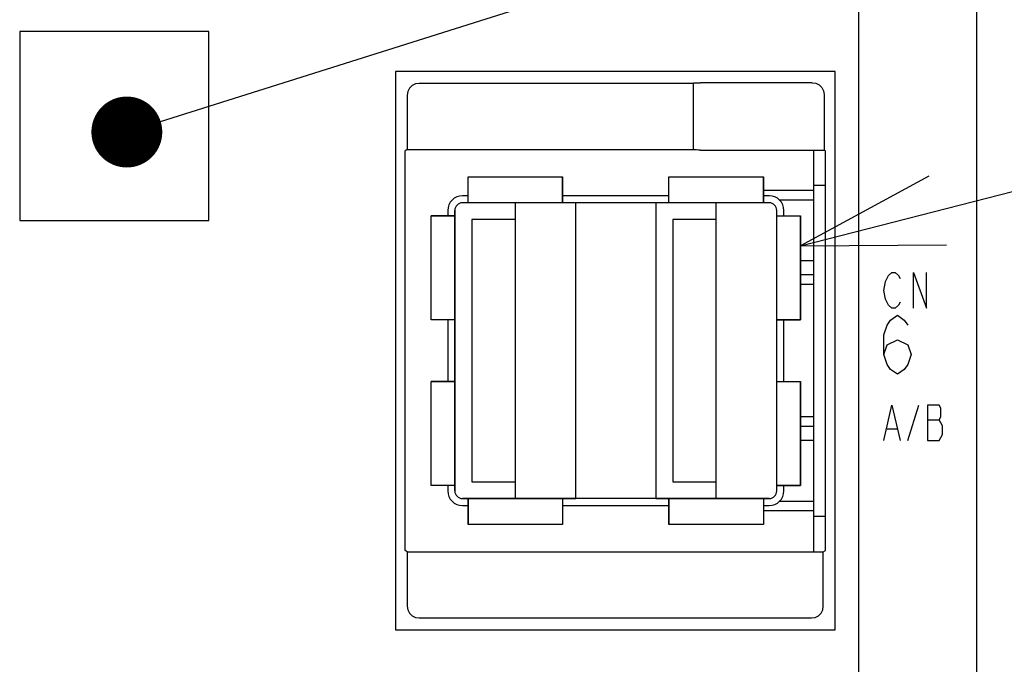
# Model space of a CAD drawing. Extents: x 90 to 1223, y 50 to 821.
# Tile 17 of 34: x 750 to 792, y 586 to 614. Entities that reach past the tile are written whole.
import ezdxf

# ---------------------------------------------------------------- set-up
doc = ezdxf.new("R2010")
doc.units = 0
doc.header["$LTSCALE"] = 69.3
doc.layers.get('0').update_dxf_attribs({"linetype": 'CONTINUOUS'})
for name, color, linetype in [('ALL_AXIS', 7, 'CONTINUOUS'), ('ALL_CURVE', 7, 'CONTINUOUS'), ('ALL_FEATURES', 7, 'CONTINUOUS'), ('ALL_NOTE', 7, 'CONTINUOUS')]:
    doc.layers.add(name, color=color, linetype=linetype)

msp = doc.modelspace()

# ---------------------------------------------------------------- linework, layer by layer
at = {"color": 2, "linetype": 'CONTINUOUS'}
msp.add_line((783.28, 604.186), (812.25, 611.613), dxfattribs=at)
at = {"color": 7, "linetype": 'CONTINUOUS'}
for p, q in [((783.85, 606.52), (781.72, 606.52)), ((783.85, 606.12), (782.397, 606.12)), ((783.85, 603.55), (783.28, 603.55)), ((783.85, 602.95), (783.28, 602.95)), ((783.85, 596.55), (783.28, 596.55)), ((783.85, 595.95), (783.28, 595.95)), ((783.85, 593.38), (782.397, 593.38)), ((783.85, 592.98), (781.72, 592.98))]:
    msp.add_line(p, q, dxfattribs=at)
at = {"color": 2, "linetype": 'CONTINUOUS'}
msp.add_lwpolyline([(788.72, 607.129), (783.28, 604.186), (789.465, 604.223)], dxfattribs=at)
at = {"layer": 'ALL_AXIS', "color": 7, "linetype": 'CONTINUOUS'}
for p, q in [((783.85, 591.25), (783.85, 608.233)), ((783.85, 606.75), (784.336, 606.75)), ((769.22, 606.3), (768.98, 606.3)), ((777.72, 606.3), (773.22, 606.3)), ((781.96, 606.3), (781.72, 606.3)), ((768.36, 605.68), (768.36, 605.45)), ((782.58, 605.45), (782.58, 605.68)), ((768.36, 601.05), (768.36, 598.45)), ((782.58, 598.45), (782.58, 601.05)), ((768.36, 594.05), (768.36, 593.82)), ((782.58, 593.82), (782.58, 594.05)), ((768.98, 593.2), (769.22, 593.2)), ((773.22, 593.2), (777.72, 593.2)), ((781.72, 593.2), (781.96, 593.2)), ((783.85, 592.75), (784.336, 592.75))]:
    msp.add_line(p, q, dxfattribs=at)
for centre, start, end in [((768.98, 605.68), 90, 180), ((781.96, 605.68), 0, 90), ((768.98, 593.82), 180, 270), ((781.96, 593.82), 270, 360)]:
    msp.add_arc(centre, 0.62, start, end, dxfattribs=at)
at = {"layer": 'ALL_CURVE', "color": 40, "linetype": 'CONTINUOUS'}
for p, q in [((769.22, 606), (769.22, 607.1)), ((769.22, 607.1), (773.22, 607.1)), ((773.22, 606), (773.22, 607.1)), ((777.72, 606), (777.72, 607.1)), ((777.72, 607.1), (781.72, 607.1)), ((781.72, 606), (781.72, 607.1)), ((781.96, 606), (768.98, 606)), ((771.22, 593.5), (771.22, 606)), ((779.72, 593.5), (779.72, 606)), ((767.66, 601.05), (767.66, 605.45)), ((768.66, 605.45), (767.66, 605.45)), ((768.66, 593.82), (768.66, 605.68)), ((782.28, 593.82), (782.28, 605.68)), ((782.28, 605.45), (783.28, 605.45)), ((783.28, 601.05), (783.28, 605.45)), ((768.66, 601.05), (767.66, 601.05)), ((782.28, 601.05), (783.28, 601.05)), ((767.66, 594.05), (767.66, 598.45)), ((768.66, 598.45), (767.66, 598.45)), ((782.28, 598.45), (783.28, 598.45)), ((783.28, 594.05), (783.28, 598.45)), ((768.66, 594.05), (767.66, 594.05)), ((782.28, 594.05), (783.28, 594.05)), ((781.96, 593.5), (768.98, 593.5)), ((769.22, 593.5), (769.22, 592.4)), ((773.22, 593.5), (773.22, 592.4)), ((777.72, 593.5), (777.72, 592.4)), ((781.72, 593.5), (781.72, 592.4)), ((773.22, 592.4), (769.22, 592.4)), ((781.72, 592.4), (777.72, 592.4))]:
    msp.add_line(p, q, dxfattribs=at)
at = {"layer": 'ALL_CURVE', "color": 4, "linetype": 'CONTINUOUS'}
for p, q in [((786.875, 602.675), (787.014, 602.925)), ((787.014, 602.925), (787.153, 603.05)), ((787.153, 603.05), (787.293, 603.05)), ((787.293, 603.05), (787.432, 602.925)), ((787.432, 602.925), (787.502, 602.8)), ((788.059, 601.55), (788.059, 603.05)), ((788.059, 603.05), (788.616, 601.55)), ((788.616, 601.55), (788.616, 603.05)), ((786.805, 602.3), (786.875, 602.675)), ((786.875, 601.925), (786.805, 602.3)), ((787.014, 601.675), (786.875, 601.925)), ((787.153, 601.55), (787.014, 601.675)), ((787.293, 601.55), (787.153, 601.55)), ((787.432, 601.675), (787.293, 601.55)), ((787.502, 601.8), (787.432, 601.675)), ((787.095, 601.042), (787.386, 601.25)), ((787.386, 601.25), (787.676, 601.042)), ((786.805, 600.417), (786.95, 600.833)), ((786.95, 600.833), (787.095, 601.042)), ((787.676, 601.042), (787.821, 600.833)), ((786.805, 599.583), (786.805, 600.417)), ((786.805, 599.583), (786.95, 600)), ((786.95, 600), (787.386, 600.208)), ((787.386, 600.208), (787.821, 600)), ((787.821, 600), (787.966, 599.583)), ((786.95, 599.167), (786.805, 599.583)), ((787.966, 599.583), (787.821, 599.167)), ((787.095, 598.958), (786.95, 599.167)), ((787.821, 599.167), (787.676, 598.958)), ((787.386, 598.75), (787.095, 598.958)), ((787.676, 598.958), (787.386, 598.75)), ((786.805, 595.95), (787.153, 597.45)), ((787.153, 597.45), (787.502, 595.95)), ((787.827, 595.95), (788.291, 597.45)), ((789.15, 597.45), (788.662, 597.45)), ((788.662, 597.45), (788.662, 595.95)), ((789.219, 597.325), (789.15, 597.45)), ((789.219, 596.95), (789.219, 597.325)), ((788.662, 596.825), (789.15, 596.825)), ((789.15, 596.825), (789.219, 596.95)), ((789.289, 596.575), (789.15, 596.825)), ((789.289, 596.2), (789.289, 596.575)), ((786.945, 596.45), (787.362, 596.45)), ((789.15, 595.95), (789.289, 596.2)), ((788.662, 595.95), (789.15, 595.95))]:
    msp.add_line(p, q, dxfattribs=at)
at = {"layer": 'ALL_CURVE', "color": 40, "linetype": 'CONTINUOUS'}
for centre, start, end in [((768.98, 605.68), 90, 180), ((781.96, 605.68), 0, 90), ((768.98, 593.82), 180, 270), ((781.96, 593.82), 270, 360)]:
    msp.add_arc(centre, 0.32, start, end, dxfattribs=at)
at = {"layer": 'ALL_FEATURES', "color": 7, "linetype": 'CONTINUOUS'}
for p, q in [((785.75, 585.033), (785.75, 614.568)), ((790.75, 456.25), (790.75, 614.748)), ((750.25, 613.25), (750.25, 605.25)), ((758.25, 613.25), (750.25, 613.25)), ((758.25, 605.25), (758.25, 613.25)), ((766.15, 611.55), (766.15, 587.95)), ((784.75, 611.55), (766.15, 611.55)), ((784.75, 587.95), (784.75, 611.55)), ((778.75, 611.05), (767.149, 611.05)), ((778.75, 611.05), (778.757, 611.062)), ((778.75, 611.05), (778.75, 608.25)), ((783.779, 611.079), (779.057, 611.079)), ((766.65, 610.551), (766.65, 608.25)), ((784.279, 610.579), (784.279, 608.233)), ((766.65, 608.25), (766.564, 608.198)), ((766.65, 608.25), (778.75, 608.25)), ((778.757, 608.243), (778.75, 608.25)), ((779.057, 608.233), (784.279, 608.233)), ((784.279, 608.233), (784.336, 608.198)), ((766.564, 591.302), (766.564, 608.198)), ((784.336, 591.302), (784.336, 608.198)), ((769.22, 606), (769.22, 607.1)), ((769.22, 607.1), (773.22, 607.1)), ((773.22, 607.1), (773.22, 606)), ((777.72, 606), (777.72, 607.1)), ((777.72, 607.1), (781.72, 607.1)), ((781.72, 607.1), (781.72, 606)), ((773.78, 606), (768.98, 606)), ((773.78, 593.5), (773.78, 606)), ((777.16, 606), (777.16, 593.5)), ((781.96, 606), (777.16, 606)), ((767.66, 601.05), (767.66, 605.45)), ((767.66, 605.45), (768.66, 605.45)), ((768.66, 605.68), (768.66, 593.82)), ((769.38, 605.3), (769.38, 594.2)), ((771.22, 605.3), (769.38, 605.3)), ((771.22, 594.2), (771.22, 605.3)), ((777.88, 605.3), (777.88, 594.2)), ((779.72, 605.3), (777.88, 605.3)), ((779.72, 594.2), (779.72, 605.3)), ((782.28, 593.82), (782.28, 605.68)), ((782.28, 605.45), (783.28, 605.45)), ((783.28, 605.45), (783.28, 601.05)), ((750.25, 605.25), (758.25, 605.25)), ((783.85, 602.55), (783.28, 602.55)), ((768.66, 601.05), (767.66, 601.05)), ((783.28, 601.05), (782.28, 601.05)), ((767.66, 594.05), (767.66, 598.45)), ((767.66, 598.45), (768.66, 598.45)), ((782.28, 598.45), (783.28, 598.45)), ((783.28, 598.45), (783.28, 594.05)), ((783.85, 596.95), (783.28, 596.95)), ((768.66, 594.05), (767.66, 594.05)), ((769.38, 594.2), (771.22, 594.2)), ((777.88, 594.2), (779.72, 594.2)), ((783.28, 594.05), (782.28, 594.05)), ((768.98, 593.5), (773.78, 593.5)), ((769.22, 592.4), (769.22, 593.5)), ((773.22, 593.5), (773.22, 592.4)), ((777.16, 593.5), (781.96, 593.5)), ((777.72, 592.4), (777.72, 593.5)), ((781.72, 593.5), (781.72, 592.4)), ((773.22, 592.4), (769.22, 592.4)), ((781.72, 592.4), (777.72, 592.4)), ((766.65, 591.25), (766.564, 591.302)), ((766.65, 591.25), (766.65, 588.949)), ((766.65, 591.25), (784.25, 591.25)), ((784.25, 591.25), (784.336, 591.302)), ((784.25, 588.949), (784.25, 591.25)), ((767.149, 588.45), (783.751, 588.45)), ((766.15, 587.95), (784.75, 587.95))]:
    msp.add_line(p, q, dxfattribs=at)
for points in [[(767.149, 611.05), (766.995, 611.026), (766.856, 610.955), (766.745, 610.844), (766.674, 610.705), (766.65, 610.551)], [(778.757, 611.062), (778.775, 611.067), (778.818, 611.072), (778.884, 611.075), (778.967, 611.078), (779.057, 611.079)], [(783.779, 611.079), (783.934, 611.054), (784.073, 610.983), (784.183, 610.873), (784.254, 610.734), (784.279, 610.579)], [(779.057, 608.233), (778.966, 608.233), (778.884, 608.234), (778.818, 608.237), (778.775, 608.24), (778.757, 608.243)], [(766.65, 588.949), (766.674, 588.795), (766.745, 588.656), (766.856, 588.545), (766.995, 588.474), (767.149, 588.45)], [(783.751, 588.45), (783.905, 588.474), (784.044, 588.545), (784.155, 588.656), (784.226, 588.795), (784.25, 588.949)]]:
    msp.add_lwpolyline(points, dxfattribs=at)
for centre, start, end in [((768.98, 605.68), 90, 180), ((781.96, 605.68), 0, 90), ((768.98, 593.82), 180, 270), ((781.96, 593.82), 270, 360)]:
    msp.add_arc(centre, 0.32, start, end, dxfattribs=at)
at = {"layer": 'ALL_NOTE', "color": 2, "linetype": 'CONTINUOUS'}
msp.add_line((756.213, 609.445), (812.25, 627.1), dxfattribs=at)
at = {"layer": 'ALL_NOTE', "color": 2, "linetype": 'CONTINUOUS', "const_width": 1.5}
msp.add_lwpolyline([(754.033, 608.994, 1), (755.533, 608.994, 1)], format="xyb", close=True, dxfattribs=at)

doc.saveas('drawing.dxf')
